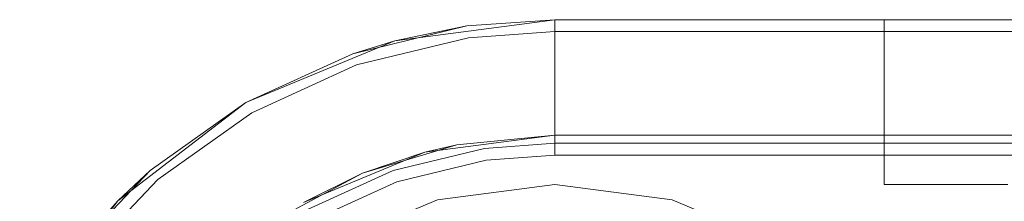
# Model space of a CAD drawing. Extents: x -620 to 300, y 62 to 1112.
# Tile 83 of 226: x -158.0346 to -157.7956, y 270.768 to 270.8121. Entities that reach past the tile are written whole.
import ezdxf

# ---------------------------------------------------------------- set-up
doc = ezdxf.new("R2010")
doc.units = 0
doc.layers.get('0').update_dxf_attribs({"lineweight": 13})

# ---------------------------------------------------------------- blocks, each defined once
blk = doc.blocks.new('Blockreferenz-A06CPVWWL0')
at = {"color": 251, "linetype": 'ByBlock', "lineweight": -2, "ltscale": 0.13, "true_color": 0x636363}
for p, q in [((-157.90474, 270.8121), (-157.94357, 270.80699)), ((-157.90474, 270.80922), (-157.90474, 270.8121)), ((-155.60474, 270.8121), (-157.90474, 270.8121)), ((-157.92568, 270.80773), (-157.90474, 270.80922)), ((-157.90474, 270.80871), (-157.90474, 270.80922)), ((-155.60474, 270.80922), (-157.90474, 270.80922)), ((-157.90474, 270.8072), (-157.90474, 270.80871)), ((-157.94357, 270.80699), (-157.97974, 270.79201)), ((-157.95286, 270.80113), (-157.92568, 270.80773)), ((-157.90474, 270.80473), (-157.90474, 270.8072)), ((-157.90474, 270.80139), (-157.90474, 270.80473)), ((-157.9783, 270.78951), (-157.95286, 270.80113)), ((-157.90474, 270.7973), (-157.90474, 270.80139)), ((-157.90474, 270.7926), (-157.90474, 270.7973)), ((-157.97974, 270.79201), (-158.01081, 270.76817)), ((-157.90474, 270.78743), (-157.90474, 270.7926)), ((-158.00108, 270.77329), (-157.9783, 270.78951)), ((-157.90474, 270.78199), (-157.90474, 270.78743)), ((-157.90474, 270.77922), (-157.90474, 270.78199)), ((-157.94305, 270.77278), (-157.92141, 270.77803)), ((-157.92141, 270.77803), (-157.90474, 270.77922)), ((-157.90474, 270.77922), (-155.60474, 270.77922)), ((-158.02039, 270.75305), (-158.00108, 270.77329)), ((-157.9633, 270.76353), (-157.94305, 270.77278)), ((-157.90474, 270.7721), (-157.93321, 270.76836)), ((-157.87627, 270.76836), (-157.90474, 270.7721)), ((-158.01081, 270.76817), (-158.03465, 270.7371)), ((-157.93321, 270.76836), (-157.95974, 270.75737)), ((-157.84974, 270.75737), (-157.87627, 270.76836))]:
    blk.add_line(p, q, dxfattribs=at)
blk = doc.blocks.new('Blockreferenz-A06CPVX4L0')
at = {"color": 9, "linetype": 'ByBlock', "lineweight": -2, "ltscale": 0.13, "true_color": 0xc1c9c4}
for p, q in [((-157.9538, 270.80385), (-157.92609, 270.81058)), ((-157.90474, 270.8121), (-157.94357, 270.80699)), ((-157.92609, 270.81058), (-157.94357, 270.80699)), ((-157.90474, 270.8121), (-157.92609, 270.81058)), ((-157.92609, 270.81058), (-157.90474, 270.8121)), ((-155.60474, 270.8121), (-157.90474, 270.8121)), ((-155.60474, 270.8121), (-157.90474, 270.8121)), ((-157.90474, 270.8121), (-157.90474, 270.8121)), ((-157.90474, 270.81159), (-157.90474, 270.8121)), ((-157.90474, 270.81008), (-157.90474, 270.81159)), ((-157.82372, 270.8121), (-157.82474, 270.8121)), ((-157.82474, 270.8121), (-157.82474, 270.7721)), ((-157.82474, 270.8121), (-157.82474, 270.8121)), ((-157.82474, 270.8121), (-157.82474, 270.7721)), ((-157.82474, 270.8121), (-157.82372, 270.8121)), ((-157.82072, 270.8121), (-157.82372, 270.8121)), ((-157.82372, 270.8121), (-157.82072, 270.8121)), ((-157.81596, 270.8121), (-157.82072, 270.8121)), ((-157.82072, 270.8121), (-157.81596, 270.8121)), ((-157.80974, 270.8121), (-157.81596, 270.8121)), ((-157.81596, 270.8121), (-157.80974, 270.8121)), ((-157.80251, 270.8121), (-157.80974, 270.8121)), ((-157.80974, 270.8121), (-157.80251, 270.8121)), ((-157.79474, 270.8121), (-157.80251, 270.8121)), ((-157.80251, 270.8121), (-157.79474, 270.8121)), ((-157.90474, 270.80761), (-157.90474, 270.81008)), ((-157.94357, 270.80699), (-157.97974, 270.79201)), ((-157.94357, 270.80699), (-157.9538, 270.80385)), ((-157.90474, 270.80428), (-157.90474, 270.80761)), ((-157.9538, 270.80385), (-157.97974, 270.79201)), ((-157.97974, 270.79201), (-157.9538, 270.80385)), ((-157.90474, 270.80018), (-157.90474, 270.80428)), ((-157.90474, 270.79548), (-157.90474, 270.80018)), ((-157.90474, 270.79031), (-157.90474, 270.79548)), ((-157.97974, 270.79201), (-158.01081, 270.76817)), ((-157.97974, 270.79201), (-158.00297, 270.77547)), ((-158.00297, 270.77547), (-157.97974, 270.79201)), ((-157.90474, 270.78487), (-157.90474, 270.79031)), ((-157.90474, 270.7821), (-157.90474, 270.78487)), ((-157.93632, 270.77995), (-157.90474, 270.7841)), ((-157.90474, 270.7841), (-157.92854, 270.78176)), ((-157.92182, 270.78088), (-157.90474, 270.7821)), ((-157.90474, 270.7841), (-155.60474, 270.7841)), ((-157.72874, 270.7841), (-157.90474, 270.7841)), ((-157.90474, 270.7841), (-157.90474, 270.7841)), ((-157.90474, 270.7821), (-157.05474, 270.7821)), ((-157.96574, 270.76776), (-157.93632, 270.77995)), ((-157.95143, 270.77482), (-157.92854, 270.78176)), ((-157.93632, 270.77995), (-157.95143, 270.77482)), ((-157.94399, 270.7755), (-157.92182, 270.78088)), ((-157.92854, 270.78176), (-157.93632, 270.77995)), ((-158.02265, 270.75483), (-158.00297, 270.77547)), ((-158.00297, 270.77547), (-158.01081, 270.76817)), ((-157.97252, 270.76354), (-157.95143, 270.77482)), ((-157.95143, 270.77482), (-157.96574, 270.76776)), ((-157.96474, 270.76603), (-157.94399, 270.7755)), ((-157.82474, 270.7721), (-157.82372, 270.7721)), ((-157.82474, 270.7721), (-157.82372, 270.7721)), ((-157.82474, 270.7721), (-157.82474, 270.7721)), ((-157.82372, 270.7721), (-157.82072, 270.7721)), ((-157.82372, 270.7721), (-157.82072, 270.7721)), ((-157.82072, 270.7721), (-157.81596, 270.7721)), ((-157.82072, 270.7721), (-157.81596, 270.7721)), ((-157.81596, 270.7721), (-157.80974, 270.7721)), ((-157.81596, 270.7721), (-157.80974, 270.7721)), ((-157.80974, 270.7721), (-157.80251, 270.7721)), ((-157.80974, 270.7721), (-157.80251, 270.7721)), ((-157.80251, 270.7721), (-157.79474, 270.7721)), ((-157.80251, 270.7721), (-157.79474, 270.7721)), ((-158.01081, 270.76817), (-158.03465, 270.7371)), ((-158.01081, 270.76817), (-158.02265, 270.75483))]:
    blk.add_line(p, q, dxfattribs=at)

msp = doc.modelspace()

# ---------------------------------------------------------------- block references
at = {"ltscale": 0.13}
for name in ['Blockreferenz-A06CPVWWL0', 'Blockreferenz-A06CPVX4L0']:
    msp.add_blockref(name, (0, 0), dxfattribs=at)

doc.saveas('drawing.dxf')
